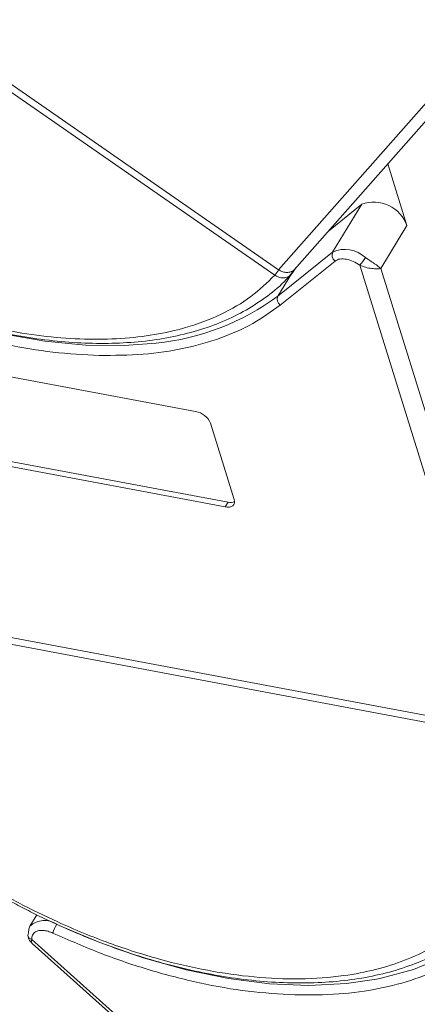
# Model space of a CAD drawing. Header units: millimetres. Extents: x 506 to 1981, y 649 to 1682.
# Tile 37 of 86: x 1315 to 1340, y 1463 to 1526. Entities that reach past the tile are written whole.
import ezdxf

# ---------------------------------------------------------------- set-up
doc = ezdxf.new("R2010")
doc.units = ezdxf.units.MM

msp = doc.modelspace()

# ---------------------------------------------------------------- linework, layer by layer
at = {"color": 7, "linetype": 'Continuous', "lineweight": 15}
for p, q in [((1331.009, 1509.567), (1284.169, 1542.04)), ((1284.418, 1542.389), (1331.259, 1509.917)), ((1347.817, 1528.657), (1331.26, 1509.916)), ((1332.274, 1509.925), (1348.512, 1528.305)), ((1339.512, 1512.757), (1338.279, 1516.723)), ((1334.458, 1512.397), (1336.601, 1514.12)), ((1336.601, 1514.12), (1334.733, 1511.051)), ((1337.831, 1509.995), (1339.512, 1512.757)), ((1334.733, 1511.051), (1331.21, 1508.219)), ((1334.888, 1510.476), (1331.364, 1507.643)), ((1332.005, 1509.564), (1332.147, 1509.73)), ((1332.223, 1509.884), (1332.14, 1509.747)), ((1332.354, 1510.03), (1332.143, 1509.726)), ((1336.471, 1510.212), (1345.759, 1480.322)), ((1346.906, 1480.791), (1337.831, 1509.995)), ((1331.011, 1509.566), (1331.009, 1509.567)), ((1332.086, 1509.659), (1331.21, 1508.219)), ((1304.254, 1504.863), (1325.916, 1500.802)), ((1326.881, 1500.043), (1328.406, 1495.134)), ((1306.348, 1499.033), (1328.01, 1494.972)), ((1327.823, 1494.665), (1306.161, 1498.726)), ((1328.01, 1494.972), (1327.823, 1494.665)), ((1295.473, 1489.749), (1345.758, 1480.322)), ((1345.694, 1479.892), (1295.409, 1489.32)), ((1315.702, 1468.447), (1315.258, 1467.717)), ((1347.618, 1438.077), (1315.383, 1466.855)), ((1315.409, 1466.6), (1347.405, 1438.035))]:
    msp.add_line(p, q, dxfattribs=at)
at = {"color": 7, "linetype": 'Continuous', "lineweight": 15, "flags": 128}
for points in [[(1323.388, 1505.198), (1321.32, 1505.036), (1318.827, 1505.063), (1316.22, 1505.316), (1313.526, 1505.792), (1310.774, 1506.487), (1307.994, 1507.392), (1305.213, 1508.5), (1302.462, 1509.796), (1299.77, 1511.269), (1297.165, 1512.902), (1294.675, 1514.679), (1292.326, 1516.58), (1290.142, 1518.585), (1288.148, 1520.673)], [(1332.091, 1509.799), (1332.107, 1509.784), (1332.12, 1509.771), (1332.131, 1509.759), (1332.139, 1509.748), (1332.145, 1509.74), (1332.147, 1509.733), (1332.147, 1509.728), (1332.143, 1509.726)], [(1328.406, 1495.134), (1328.429, 1495.017), (1328.42, 1494.91), (1328.382, 1494.817), (1328.314, 1494.742), (1328.221, 1494.688), (1328.105, 1494.656), (1327.97, 1494.649), (1327.823, 1494.665)], [(1347.633, 1478.292), (1347.876, 1476.251), (1347.833, 1474.306), (1347.504, 1472.478), (1346.893, 1470.785), (1346.007, 1469.247), (1344.854, 1467.878), (1343.447, 1466.693), (1341.801, 1465.706), (1339.933, 1464.926), (1337.863, 1464.362), (1337.558, 1464.301)], [(1315.173, 1467.282), (1315.184, 1467.53), (1315.258, 1467.717)], [(1337.558, 1464.301), (1335.613, 1464.02), (1333.207, 1463.902), (1330.669, 1464.012), (1328.027, 1464.346), (1325.309, 1464.902), (1322.543, 1465.675), (1319.759, 1466.655), (1317.134, 1467.764)]]:
    msp.add_lwpolyline(points, dxfattribs=at)
at = {"color": 7, "linetype": 'Continuous', "lineweight": 15}
for centre, radius, start, end in [((1337.378, 1511.991), 2.267, 19.75557, 110.06266), ((1335.152, 1510.855), 0.462, 154.89803, 235.11992), ((1335.525, 1509.292), 1.929, 46.85175, 114.2381), ((1334.398, 1512.188), 2.864, 316.37093, 328.67774), ((1328.773, 1511.429), 2.91, 320.22343, 328.68958), ((1328.818, 1511.39), 2.853, 320.25726, 328.89291), ((1321.759, 1521.054), 15.939, 275.8657, 306.36375), ((1331.628, 1508.023), 0.462, 154.89803, 235.11992), ((1325.691, 1499.524), 1.298, 23.60364, 80.0065), ((1328.171, 1495.619), 0.666, 256.02019, 292.80437), ((1316.194, 1466.692), 1.388, 55.21754, 132.40804), ((1318.871, 1466.687), 2.206, 148.711, 164.72444), ((1315.398, 1467.139), 0.267, 147.56814, 184.38804), ((1315.45, 1467.17), 0.321, 189.09284, 258.1168)]:
    msp.add_arc(centre, radius, start, end, dxfattribs=at)
for points, knots in [([(1331.009, 1509.567), (1330.519, 1509.092), (1329.525, 1508.128), (1327.582, 1506.999), (1325.475, 1506.2), (1323.29, 1505.707), (1321.12, 1505.458), (1318.796, 1505.418), (1315.526, 1505.651), (1312.081, 1506.309), (1308.594, 1507.361), (1305.75, 1508.42), (1302.717, 1509.795), (1299.583, 1511.507), (1296.633, 1513.402), (1293.846, 1515.484), (1291.218, 1517.767), (1288.982, 1520.045), (1287.138, 1522.235), (1285.649, 1524.29), (1284.376, 1526.376), (1282.995, 1529.168), (1282.126, 1531.901), (1281.794, 1534.474), (1281.808, 1536.472), (1282.178, 1538.476), (1282.948, 1540.418), (1283.766, 1541.504), (1284.169, 1542.04)], [0, 0, 0, 0, 0.038862, 0.078912, 0.120068, 0.152227, 0.184382, 0.217215, 0.250043, 0.315618, 0.347778, 0.379932, 0.421093, 0.461142, 0.5, 0.538863, 0.578912, 0.620068, 0.652227, 0.684382, 0.717215, 0.750043, 0.815618, 0.847778, 0.879932, 0.921093, 0.96114, 1, 1, 1, 1]), ([(1319.714, 1504.405), (1318.733, 1504.457), (1316.794, 1504.559), (1313.735, 1505.074), (1310.635, 1505.842), (1307.495, 1506.876), (1304.336, 1508.173), (1301.191, 1509.723), (1298.105, 1511.514), (1295.152, 1513.508), (1292.407, 1515.655), (1289.876, 1517.913), (1288.404, 1519.492), (1287.669, 1520.281)], [0, 0, 0, 0, 0.091965, 0.181776, 0.271599, 0.36141, 0.451234, 0.543199, 0.6358, 0.728401, 0.820366, 0.91018, 1, 1, 1, 1]), ([(1299.04, 1511.693), (1299.888, 1511.196), (1301.077, 1510.498), (1302.877, 1509.574), (1304.421, 1508.837), (1306.275, 1508.046), (1308.224, 1507.312), (1310.257, 1506.656), (1312.334, 1506.101), (1314.425, 1505.664), (1316.505, 1505.357), (1318.552, 1505.187), (1320.547, 1505.161), (1322.472, 1505.282), (1324.312, 1505.555), (1326.054, 1505.98), (1327.685, 1506.562), (1329.196, 1507.3), (1330.558, 1508.211), (1331.514, 1508.994), (1331.946, 1509.519), (1332.041, 1509.634)], [0, 0, 0, 0, 0.069068, 0.096851, 0.142874, 0.190428, 0.241201, 0.293915, 0.348055, 0.403219, 0.459133, 0.515609, 0.572523, 0.629804, 0.68742, 0.745383, 0.803752, 0.862644, 0.922249, 0.98286, 1, 1, 1, 1]), ([(1336.844, 1510.7), (1336.939, 1510.634), (1337.147, 1510.489), (1337.528, 1510.246), (1337.712, 1510.094), (1337.831, 1509.995)], [0, 0, 0, 0, 0.2270634, 0.5015869, 1, 1, 1, 1]), ([(1331.259, 1509.917), (1331.259, 1509.917), (1331.259, 1509.917), (1331.26, 1509.916), (1331.26, 1509.916), (1331.26, 1509.916)], [0, 0, 0, 0, 0.384666, 0.692333, 1, 1, 1, 1]), ([(1331.26, 1509.916), (1331.345, 1509.867), (1331.516, 1509.768), (1331.795, 1509.724), (1331.985, 1509.754), (1332.076, 1509.793), (1332.091, 1509.799)], [0, 0, 0, 0, 0.313357, 0.626713, 0.94007, 1, 1, 1, 1]), ([(1337.831, 1509.995), (1337.755, 1509.987), (1337.603, 1509.97), (1337.257, 1509.988), (1336.858, 1510.053), (1336.595, 1510.162), (1336.471, 1510.212)], [0, 0, 0, 0, 0.251519, 0.501784, 0.765632, 1, 1, 1, 1]), ([(1331.927, 1509.504), (1331.883, 1509.478), (1331.792, 1509.427), (1331.613, 1509.385), (1331.417, 1509.392), (1331.202, 1509.451), (1331.079, 1509.525), (1331.011, 1509.566)], [0, 0, 0, 0, 0.164634, 0.339075, 0.586222, 0.772415, 1, 1, 1, 1]), ([(1332.143, 1509.726), (1332.115, 1509.686), (1332.052, 1509.598), (1331.971, 1509.537), (1331.927, 1509.504)], [0, 0, 0, 0, 0.457423, 1, 1, 1, 1]), ([(1331.364, 1507.643), (1330.794, 1507.232), (1329.653, 1506.408), (1327.56, 1505.487), (1325.2, 1504.82), (1322.583, 1504.423), (1320.671, 1504.411), (1319.714, 1504.405)], [0, 0, 0, 0, 0.196615, 0.393244, 0.594568, 0.797284, 1, 1, 1, 1]), ([(1345.694, 1479.892), (1345.897, 1479.095), (1346.311, 1477.477), (1346.442, 1475.147), (1346.205, 1473.086), (1345.656, 1471.319), (1344.897, 1469.828), (1343.881, 1468.481), (1342.192, 1466.903), (1340.043, 1465.694), (1337.522, 1464.894), (1335.287, 1464.464), (1332.682, 1464.274), (1329.731, 1464.398), (1326.697, 1464.827), (1323.572, 1465.553), (1320.338, 1466.588), (1317.285, 1467.839), (1314.489, 1469.212), (1311.975, 1470.636), (1309.53, 1472.216), (1306.405, 1474.51), (1303.564, 1477.027), (1301.109, 1479.671), (1299.326, 1481.875), (1297.699, 1484.286), (1296.309, 1486.852), (1295.706, 1488.505), (1295.409, 1489.32)], [0, 0, 0, 0, 0.038862, 0.078912, 0.1200677, 0.1522272, 0.1843815, 0.2172151, 0.2500433, 0.3156185, 0.347778, 0.3799323, 0.4210926, 0.4611415, 0.5, 0.5388632, 0.578912, 0.6200677, 0.6522272, 0.6843815, 0.7172151, 0.7500433, 0.8156185, 0.847778, 0.8799323, 0.9210926, 0.9611404, 1, 1, 1, 1]), ([(1347.841, 1477.882), (1347.952, 1477.109), (1348.173, 1475.564), (1348.049, 1473.378), (1347.584, 1471.318), (1346.735, 1469.427), (1345.528, 1467.751), (1343.993, 1466.328), (1342.165, 1465.167), (1340.07, 1464.274), (1337.722, 1463.654), (1335.139, 1463.291), (1333.254, 1463.292), (1332.3, 1463.293)], [0, 0, 0, 0, 0.089814, 0.179634, 0.271599, 0.3642, 0.456801, 0.548766, 0.638577, 0.728401, 0.818212, 0.908035, 1, 1, 1, 1]), ([(1311.817, 1470.576), (1312.665, 1470.079), (1313.854, 1469.381), (1315.654, 1468.456), (1317.198, 1467.72), (1319.052, 1466.928), (1321.001, 1466.195), (1323.034, 1465.539), (1325.111, 1464.984), (1327.202, 1464.547), (1329.282, 1464.239), (1331.329, 1464.07), (1333.324, 1464.043), (1335.249, 1464.165), (1337.089, 1464.438), (1338.833, 1464.862), (1340.457, 1465.449), (1341.726, 1466.042), (1342.389, 1466.496), (1342.608, 1466.646)], [0, 0, 0, 0, 0.077451, 0.108605, 0.160215, 0.21354, 0.270476, 0.329588, 0.390299, 0.452158, 0.514859, 0.578189, 0.642011, 0.706243, 0.770853, 0.835851, 0.901304, 0.967344, 1, 1, 1, 1]), ([(1316.743, 1467.268), (1316.639, 1467.31), (1316.426, 1467.397), (1316.114, 1467.448), (1315.831, 1467.439), (1315.69, 1467.377), (1315.621, 1467.347)], [0, 0, 0, 0, 0.245513, 0.5, 0.754487, 1, 1, 1, 1]), ([(1315.132, 1467.119), (1315.143, 1467.06), (1315.163, 1466.945), (1315.253, 1466.761), (1315.343, 1466.668), (1315.399, 1466.609)], [0, 0, 0, 0, 0.281598, 0.543716, 1, 1, 1, 1]), ([(1315.383, 1466.855), (1315.36, 1466.785), (1315.331, 1466.695), (1315.378, 1466.657), (1315.389, 1466.648)], [0, 0, 0, 0, 0.774721, 1, 1, 1, 1]), ([(1332.3, 1463.293), (1331.309, 1463.352), (1329.326, 1463.469), (1326.195, 1464.022), (1323.032, 1464.838), (1319.863, 1465.902), (1317.783, 1466.812), (1316.743, 1467.268)], [0, 0, 0, 0, 0.202716, 0.4054319, 0.6067562, 0.8033717, 1, 1, 1, 1])]:
    msp.add_open_spline(points, degree=3, knots=knots, dxfattribs=at)
for points in [[(1335.624, 1510.592), (1335.475, 1510.608), (1335.175, 1510.641), (1334.983, 1510.531), (1334.888, 1510.476)], [(1336.471, 1510.212), (1336.335, 1510.301), (1336.062, 1510.479), (1335.77, 1510.554), (1335.624, 1510.592)], [(1332.091, 1509.799), (1332.144, 1509.828), (1332.25, 1509.885), (1332.319, 1509.982), (1332.354, 1510.03)], [(1315.621, 1467.347), (1315.543, 1467.286), (1315.389, 1467.165), (1315.385, 1466.959), (1315.383, 1466.855)]]:
    msp.add_open_spline(points, degree=3, dxfattribs=at)

doc.saveas('drawing.dxf')
